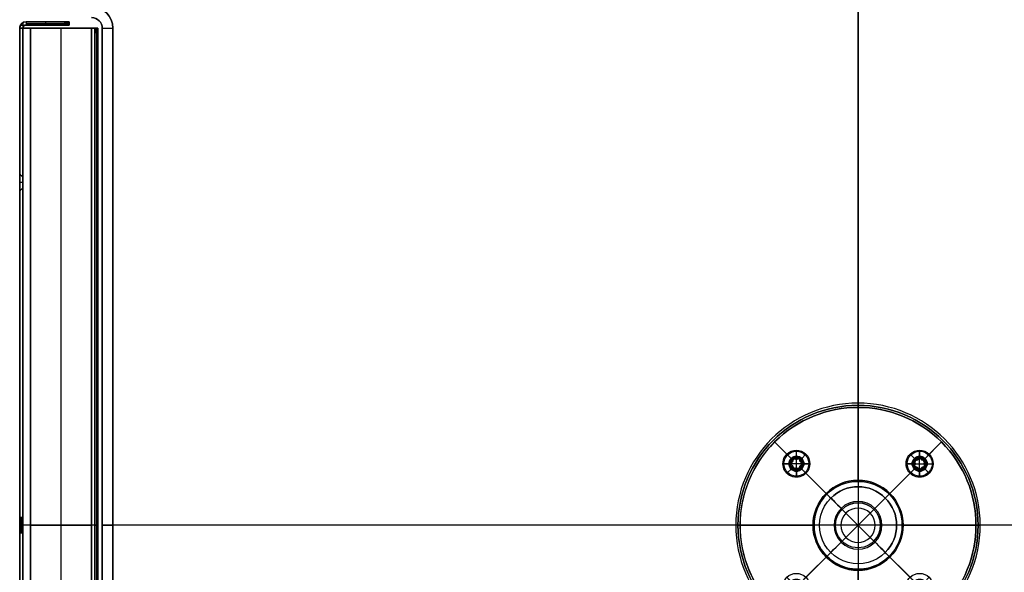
# Model space of a CAD drawing. Header units: millimetres. Extents: x -398 to 387, y -563 to 552.
# Tile 223 of 256: x -397 to 63, y -22 to 236. Entities that reach past the tile are written whole.
import ezdxf

# ---------------------------------------------------------------- set-up
doc = ezdxf.new("R2010")
doc.units = ezdxf.units.MM
doc.layers.add('Livello 01', color=7, linetype='Continuous')

# ---------------------------------------------------------------- blocks, each defined once
blk = doc.blocks.new('VTM06X30STIN0')
at = {"layer": 'Livello 01', "color": 254, "true_color": 0xcad1ee}
for p, q in [((0, 5.82), (0.47, 5.82)), ((0, 2.92), (0, 5.82)), ((3.3, 3), (0.47, 5.82)), ((0.06, 0, -2.93), (0, 0, -2.93)), ((0.06, 0, 2.92), (0, 0, 2.92)), ((1.65, 2.5, 1.12), (0.11, 2.5, 1.12)), ((1.65, 2.5, -1.12), (0.11, 2.5, -1.12)), ((1.65, 1.94, -1.68), (0.15, 1.94, -1.68)), ((1.65, 1.5, 1.62), (0.25, 1.5, 1.62)), ((1.65, 2.02), (0.3, 2.02)), ((1.65, -2.02), (1.65, 2.02)), ((29.57, 3), (3.3, 3)), ((30, 2.39), (29.57, 3)), ((30, -2.39), (30, 2.39)), ((30, 0, 2.39), (30, 0, -2.39)), ((0, 0, -5.82), (0, 0, -2.93)), ((0, 0, 2.92), (0, 0, 5.82)), ((0, -5.83), (0, -2.93)), ((0.09, 0, -2.8), (0.06, 0, -2.93)), ((0.09, 0, 2.81), (0.06, 0, 2.92)), ((1.65, 0, -2.81), (0.09, 0, -2.81)), ((1.65, -2.5, 1.12), (0.11, -2.5, 1.12)), ((1.65, -2.5, -1.12), (0.11, -2.5, -1.12)), ((1.65, -1.94, -1.68), (0.15, -1.94, -1.68)), ((1.65, -1.5, 1.62), (0.25, -1.5, 1.62)), ((1.65, -2.02), (0.3, -2.02)), ((3.3, -3), (0.47, -5.83)), ((1.65, 0, 2.81), (1.65, 0, -2.81)), ((29.57, -3), (3.3, -3)), ((30, -2.39), (29.57, -3)), ((0, -5.83), (0.47, -5.83))]:
    blk.add_line(p, q, dxfattribs=at)
at = {"layer": 'Livello 01', "color": 254, "true_color": 0xcad1ee, "extrusion": (1, 0, 0)}
for centre, radius, start, end in [((0, 0), 5.83, 270, 90), ((0, 0, 0.24), 5.83, 270, 90), ((0, 0, 0.47), 5.83, 270, 90), ((0, 0), 2.92, 180, 0), ((0, 0), 2.92, 0, 180), ((0, 0), 5.83, 90, 270), ((0, 0, 0.06), 2.93, 0, 180), ((0, 0, 0.24), 5.83, 90, 270), ((1.94, -1.12, 1.65), 0.561, 253.3418, 46.6582), ((1.94, 1.12, 1.65), 0.561, 90, 106.6582), ((0, -2.24, 1.65), 0.561, 193.3418, 346.6582), ((0, 2.24, 1.65), 0.561, 90, 166.6582), ((0, 0, 3.3), 3, 270, 90), ((0, 0, 29.57), 3, 270, 90), ((0, 0, 30), 2.39, 90, 270), ((0, 0, 0.47), 5.83, 90, 270), ((-1.94, -1.12, 1.65), 0.561, 133.3418, 286.6582), ((-1.94, 1.12, 1.65), 0.561, 90, 226.6582)]:
    blk.add_arc(centre, radius, start, end, dxfattribs=at)
at = {"layer": 'Livello 01', "color": 254, "true_color": 0xcad1ee, "extrusion": (-1, 0, 0)}
for centre, radius, start, end in [((0, 0, -0.03), 2.93, 180, 0), ((0, 0, -0.03), 2.93, 0, 180), ((0, 0, -0.06), 2.93, 180, 0), ((-1.94, -1.12, -0.87), 0.561, 133.3418, 286.6582), ((-1.94, 1.12, -0.87), 0.561, 90, 226.6582), ((0, 2.24, -0.87), 0.561, 90, 166.6582), ((0, -2.24, -0.87), 0.561, 193.3418, 346.6582), ((0, 2.24, -0.87), 0.561, 13.3418, 90), ((-1.94, 1.12, -0.9), 0.561, 73.3418, 90), ((-3, 0, -0.92), 0.982, 313.3418, 46.6582), ((-1.5, 2.6, -0.92), 0.982, 253.3418, 346.6582), ((-1.5, -2.6, -0.92), 0.982, 90, 106.6582), ((-1.5, -2.6, -0.92), 0.982, 13.3418, 90), ((-1.94, 1.12, -1.65), 0.561, 90, 226.6582), ((-3, 0, -1.65), 0.982, 313.3418, 46.6582), ((-1.5, 2.6, -1.65), 0.982, 253.3418, 346.6582), ((-1.5, -2.6, -1.65), 0.982, 90, 106.6582), ((-1.5, -2.6, -1.65), 0.982, 13.3418, 90), ((0, 2.24, -1.65), 0.561, 90, 166.6582), ((0, 0, -3.1), 3.2, 90, 270), ((0, 0, -3.1), 3.2, 270, 90), ((0, 0, -3.3), 3, 270, 90), ((0, 0, -16.43), 3, 90, 270), ((0, 0, -16.43), 3, 270, 90), ((0, 0, -29.57), 3, 270, 90), ((0, 0, -30), 2.39, 90, 270), ((1.94, -1.12, -0.87), 0.561, 253.3418, 46.6582), ((1.94, 1.12, -0.87), 0.561, 313.3418, 90), ((1.94, 1.12, -0.9), 0.561, 90, 106.6582), ((1.5, 2.6, -0.92), 0.982, 193.3418, 286.6582), ((1.5, -2.6, -0.92), 0.982, 90, 166.6582), ((1.5, -2.6, -0.92), 0.982, 73.3418, 90), ((3, 0, -0.92), 0.982, 133.3418, 226.6582), ((1.5, 2.6, -1.65), 0.982, 193.3418, 286.6582), ((1.5, -2.6, -1.65), 0.982, 90, 166.6582), ((1.5, -2.6, -1.65), 0.982, 73.3418, 90), ((1.94, 1.12, -1.65), 0.561, 90, 106.6582), ((3, 0, -1.65), 0.982, 133.3418, 226.6582)]:
    blk.add_arc(centre, radius, start, end, dxfattribs=at)
at = {"layer": 'Livello 01', "color": 254, "true_color": 0xcad1ee}
for points, degree in [([(0, 2.92), (0.06, 2.92)], 1), ([(0, 0, 5.82), (0.47, 0, 5.83)], 1), ([(0.47, 0, -5.83), (0, 0, -5.83)], 1), ([(0.06, 2.92), (0.3, 2.02)], 1), ([(0.09, 0, 2.81), (1.65, 0, 2.81)], 1), ([(0.15, 1.94, 1.68), (1.65, 1.94, 1.68)], 1), ([(0.19, 1.78, 1.66), (0.18, 1.83, 1.68), (0.17, 1.89, 1.68), (0.15, 1.94, 1.68)], 3), ([(1.65, 2.33, 0.71), (0.19, 2.33, 0.71)], 1), ([(0.3, 2.02), (0.3, 2.02, -0.27), (0.25, 2.14, -0.53), (0.19, 2.33, -0.71)], 3), ([(0.19, 2.33, -0.71), (1.65, 2.33, -0.71)], 1), ([(0.19, 1.78, -1.66), (0.21, 1.69, -1.63), (0.23, 1.6, -1.62), (0.25, 1.5, -1.62)], 3), ([(0.19, 1.78, 1.66), (1.65, 1.78, 1.66)], 1), ([(1.65, 1.78, -1.66), (0.19, 1.78, -1.66)], 1), ([(0.19, 0.55, -2.37), (1.65, 0.55, -2.37)], 1), ([(1.65, 0.55, 2.37), (0.19, 0.55, 2.37)], 1), ([(1.65, 1.5, -1.62), (0.25, 1.5, -1.62)], 1), ([(3.3, 0, -3), (0.47, 0, -5.83)], 1), ([(0.47, 0, 5.83), (3.3, 0, 3)], 1), ([(29.57, 0, -3), (3.3, 0, -3)], 1), ([(3.3, 0, 3), (29.57, 0, 3)], 1), ([(30, 0, -2.39), (29.57, 0, -3)], 1), ([(29.57, 0, 3), (30, 0, 2.39)], 1), ([(0.06, -2.93), (0, -2.93)], 1), ([(0.3, -2.02), (0.06, -2.93)], 1), ([(0.19, -1.78, 1.66), (0.18, -1.83, 1.68), (0.17, -1.89, 1.68), (0.15, -1.94, 1.68)], 3), ([(0.15, -1.94, 1.68), (1.65, -1.94, 1.68)], 1), ([(0.19, -0.55, 2.37), (1.65, -0.55, 2.37)], 1), ([(1.65, -0.55, -2.37), (0.19, -0.55, -2.37)], 1), ([(0.25, -1.5, -1.62), (0.23, -1.6, -1.62), (0.21, -1.69, -1.63), (0.19, -1.78, -1.66)], 3), ([(0.19, -1.78, -1.66), (1.65, -1.78, -1.66)], 1), ([(1.65, -1.78, 1.66), (0.19, -1.78, 1.66)], 1), ([(0.3, -2.02), (0.3, -2.02, 0.27), (0.25, -2.14, 0.53), (0.19, -2.33, 0.71)], 3), ([(0.19, -2.33, 0.71), (1.65, -2.33, 0.71)], 1), ([(1.65, -2.33, -0.71), (0.19, -2.33, -0.71)], 1), ([(1.65, -1.5, -1.62), (0.25, -1.5, -1.62)], 1)]:
    blk.add_open_spline(points, degree=degree, dxfattribs=at)
for points, knots in [([(0.19, 2.33, -0.71), (0.16, 2.42, -0.8), (0.14, 2.48, -0.91), (0.1, 2.52, -1.16), (0.09, 2.49, -1.29), (0.09, 2.37, -1.51), (0.1, 2.27, -1.6), (0.14, 2.03, -1.69), (0.16, 1.9, -1.7), (0.19, 1.78, -1.66)], [-1.546504, -1.546504, -1.546504, -1.546504, -1.159878, -1.159878, -0.773252, -0.773252, -0.386626, -0.386626, 0, 0, 0, 0]), ([(0.19, 2.33, 0.71), (0.16, 2.41, 0.79), (0.14, 2.47, 0.89), (0.11, 2.52, 1.11), (0.1, 2.51, 1.22), (0.09, 2.42, 1.43), (0.09, 2.35, 1.52), (0.11, 2.17, 1.65), (0.13, 2.05, 1.68), (0.15, 1.94, 1.68)], [0, 0, 0, 0, 0.342707, 0.342707, 0.685414, 0.685414, 1.028121, 1.028121, 1.370828, 1.370828, 1.370828, 1.370828]), ([(0.19, 0.55, -2.37), (0.16, 0.52, -2.49), (0.14, 0.45, -2.6), (0.1, 0.25, -2.76), (0.09, 0.13, -2.8), (0.09, -0.13, -2.81), (0.1, -0.25, -2.76), (0.14, -0.45, -2.6), (0.16, -0.52, -2.49), (0.19, -0.55, -2.37)], [-1.546504, -1.546504, -1.546504, -1.546504, -1.159878, -1.159878, -0.773252, -0.773252, -0.386626, -0.386626, 0, 0, 0, 0]), ([(0.19, 0.55, 2.37), (0.16, 0.52, 2.49), (0.14, 0.45, 2.6), (0.1, 0.25, 2.76), (0.09, 0.13, 2.81), (0.09, 0, 2.81)], [0, 0, 0, 0, 0.3866297, 0.3866297, 0.7732594, 0.7732594, 0.7732594, 0.7732594]), ([(0.19, -0.55, 2.37), (0.16, -0.52, 2.49), (0.14, -0.45, 2.6), (0.1, -0.25, 2.76), (0.09, -0.13, 2.81), (0.09, 0, 2.81)], [-0.7732474, -0.7732474, -0.7732474, -0.7732474, -0.3866237, -0.3866237, 0, 0, 0, 0]), ([(0.19, 2.33, 0.71), (0.22, 2.23, 0.62), (0.25, 2.16, 0.51), (0.29, 2.05, 0.27), (0.3, 2.02, 0.14), (0.3, 2.02)], [0, 0, 0, 0, 0.4075572, 0.4075572, 0.8151144, 0.8151144, 0.8151144, 0.8151144]), ([(0.19, 0.55, 2.37), (0.22, 0.58, 2.24), (0.25, 0.63, 2.12), (0.29, 0.79, 1.91), (0.3, 0.89, 1.82), (0.3, 1.13, 1.68), (0.29, 1.26, 1.64), (0.25, 1.52, 1.61), (0.22, 1.66, 1.62), (0.19, 1.78, 1.66)], [-1.630152, -1.630152, -1.630152, -1.630152, -1.222614, -1.222614, -0.815076, -0.815076, -0.407538, -0.407538, 0, 0, 0, 0]), ([(0.25, 1.5, -1.62), (0.29, 1.28, -1.62), (0.31, 1.06, -1.69), (0.29, 0.8, -1.9), (0.28, 0.73, -1.98), (0.24, 0.61, -2.17), (0.22, 0.57, -2.27), (0.19, 0.55, -2.37)], [-1.343333, -1.343333, -1.343333, -1.343333, -0.671667, -0.671667, -0.335833, -0.335833, 0, 0, 0, 0]), ([(0.19, -1.78, -1.66), (0.16, -1.9, -1.7), (0.14, -2.03, -1.69), (0.1, -2.26, -1.6), (0.09, -2.37, -1.51), (0.09, -2.49, -1.29), (0.1, -2.52, -1.16), (0.14, -2.48, -0.91), (0.16, -2.42, -0.8), (0.19, -2.33, -0.71)], [-1.546504, -1.546504, -1.546504, -1.546504, -1.159878, -1.159878, -0.773252, -0.773252, -0.386626, -0.386626, 0, 0, 0, 0]), ([(0.19, -2.33, 0.71), (0.16, -2.41, 0.79), (0.14, -2.47, 0.89), (0.11, -2.51, 1.11), (0.1, -2.51, 1.22), (0.09, -2.42, 1.43), (0.09, -2.35, 1.52), (0.11, -2.17, 1.65), (0.13, -2.05, 1.68), (0.15, -1.94, 1.68)], [-1.370826, -1.370826, -1.370826, -1.370826, -1.02812, -1.02812, -0.685413, -0.685413, -0.342707, -0.342707, 0, 0, 0, 0]), ([(0.19, -0.55, -2.37), (0.24, -0.6, -2.16), (0.28, -0.72, -1.97), (0.31, -1.06, -1.69), (0.29, -1.28, -1.62), (0.25, -1.5, -1.62)], [-1.353117, -1.353117, -1.353117, -1.353117, -0.676559, -0.676559, 0, 0, 0, 0]), ([(0.19, -1.78, 1.66), (0.22, -1.66, 1.62), (0.25, -1.52, 1.61), (0.29, -1.26, 1.64), (0.3, -1.13, 1.68), (0.3, -0.89, 1.82), (0.29, -0.79, 1.91), (0.25, -0.63, 2.12), (0.22, -0.58, 2.24), (0.19, -0.55, 2.37)], [-1.630152, -1.630152, -1.630152, -1.630152, -1.222614, -1.222614, -0.815076, -0.815076, -0.407538, -0.407538, 0, 0, 0, 0]), ([(0.19, -2.33, -0.71), (0.22, -2.23, -0.62), (0.25, -2.16, -0.51), (0.29, -2.05, -0.27), (0.3, -2.02, -0.14), (0.3, -2.02)], [0, 0, 0, 0, 0.4075572, 0.4075572, 0.8151145, 0.8151145, 0.8151145, 0.8151145])]:
    blk.add_open_spline(points, degree=3, knots=knots, dxfattribs=at)
blk = doc.blocks.new('MCP191A03_02')
at = {"layer": 'Livello 01', "color": 254, "true_color": 0xcad1ee}
for p, q in [((-232, 183.5, 17.75), (-232, 185, 17.75)), ((-232, 185, 17.75), (232, 185, 17.75)), ((-232, 182, 33.5), (-232, 184.6, 33.5)), ((-232, 182.45, 1), (-232, 184.33, 1)), ((-232, 184.25, 32), (-232, 184.25, 3.5)), ((0, 185, 32), (0, 185, 3.5)), ((232, 183.5, 17.75), (232, 185, 17.75)), ((232, 182, 33.5), (232, 184.6, 33.5)), ((232, 182.45, 1), (232, 184.33, 1)), ((232, 184.25, 3.5), (232, 184.25, 32)), ((-235, 180, 10.5), (-233.5, 180, 10.5)), ((-235, -180, 11.5), (-235, 180, 11.5)), ((-234.6, 180), (-232, 180)), ((-234.25, 180, 1.5), (-234.25, 180, 19.5)), ((-233.5, 180, -1.1), (-233.5, 180, 1.5)), ((-233.5, -180, 11.5), (-233.5, 180, 11.5)), ((-232, 183.5, 17.75), (232, 183.5, 17.75)), ((-232, 183.5, 34.6), (-232, 183.5, 32)), ((-232, 182.5, 1.05), (-232, 182.5, -0.83)), ((-232, 182, 34.25), (-232, 167, 34.25)), ((0, 183.5, 32), (0, 183.5, 3.5)), ((0, 182, 35), (0, 165, 35)), ((0, 182, 33.5), (0, 165, 33.5)), ((0, 4, -1.5), (0, 180, -1.5)), ((0, 4), (0, 180)), ((232, 183.5, 34.6), (232, 183.5, 32)), ((232, 182.5, 1.05), (232, 182.5, -0.83)), ((232, 167, 34.25), (232, 182, 34.25)), ((232, 180), (234.6, 180)), ((233.5, 180, 1.5), (233.5, 180, -1.1)), ((233.5, 180, 10.5), (235, 180, 10.5)), ((233.5, -180, 11.5), (233.5, 180, 11.5)), ((234.25, 180, 19.5), (234.25, 180, 1.5)), ((235, -180, 11.5), (235, 180, 11.5)), ((-234.25, -178, 21.5), (-234.25, 178, 21.5)), ((234.25, -178, 21.5), (234.25, 178, 21.5)), ((-232, 174.5, 33.5), (-232, 174.5, 35)), ((-232, 173.5, 35), (232, 173.5, 35)), ((-232, 173.5, 33.5), (232, 173.5, 33.5)), ((232, 174.5, 33.5), (232, 174.5, 35)), ((-230, 165, 34.25), (230, 165, 34.25)), ((0, 165, 35), (0, 165, 33.5)), ((-160, 112.5), (-160, 114, -1.5)), ((160, 112.5), (160, 114, -1.5)), ((-160, 107.5), (-160, 106, -1.5)), ((160, 107.5), (160, 106, -1.5)), ((-235, 0, 21.5), (-235, 0, 1.5)), ((-233.5, 0, 21.5), (-235, 0, 21.5)), ((-1, 0, -1.5), (-232, 0, -1.5)), ((-1, 0), (-232, 0)), ((-2.6, 2.5), (-2.6, 2.5, -1.5)), ((-2.6, 0.5), (-2.6, 0.5, -1.5)), ((0, 4), (0, 4, -1.5)), ((0, 2), (0, 2, -1.5)), ((0, 1, -1.5), (0, 2, -1.5)), ((0, 1), (0, 2)), ((0, 1), (0, 1, -1.5)), ((2.6, 2.5), (2.6, 2.5, -1.5)), ((2.6, 0.5), (2.6, 0.5, -1.5)), ((233.5, 0, 1.5), (233.5, 0, 21.5)), ((235, 0, 21.5), (233.5, 0, 21.5)), ((235, 0, 1.5), (235, 0, 21.5)), ((-233.5, 0, 21.5), (-233.5, 0, 1.5)), ((-2.6, -0.5), (-2.6, -0.5, -1.5)), ((-2.6, -2.5), (-2.6, -2.5, -1.5)), ((0, -1), (0, -1, -1.5)), ((0, -2, -1.5), (0, -1, -1.5)), ((0, -2), (0, -1)), ((0, -2), (0, -2, -1.5)), ((0, -4), (0, -4, -1.5)), ((0, -180, -1.5), (0, -4, -1.5)), ((0, -180), (0, -4)), ((232, 0, -1.5), (1, 0, -1.5)), ((232, 0), (1, 0)), ((2.6, -0.5), (2.6, -0.5, -1.5)), ((2.6, -2.5), (2.6, -2.5, -1.5)), ((-160, -107.5), (-160, -106, -1.5)), ((160, -107.5), (160, -106, -1.5)), ((-160, -112.5), (-160, -114, -1.5)), ((160, -112.5), (160, -114, -1.5)), ((-230, -165, 34.25), (230, -165, 34.25)), ((0, -182, 35), (0, -165, 35)), ((0, -182, 33.5), (0, -165, 33.5)), ((0, -165, 33.5), (0, -165, 35)), ((-232, -182, 34.25), (-232, -167, 34.25)), ((232, -182, 34.25), (232, -167, 34.25)), ((-232, -173.5, 35), (232, -173.5, 35)), ((-232, -173.5, 33.5), (232, -173.5, 33.5)), ((-232, -174.5, 33.5), (-232, -174.5, 35)), ((232, -174.5, 35), (232, -174.5, 33.5)), ((-235, -180, 10.5), (-233.5, -180, 10.5)), ((-234.6, -180), (-232, -180)), ((-234.25, -180, 1.5), (-234.25, -180, 19.5)), ((-233.5, -180, -1.1), (-233.5, -180, 1.5)), ((-232, -184.6, 33.5), (-232, -182, 33.5)), ((-232, -184.33, 1), (-232, -182.45, 1)), ((-232, -182.5, -0.83), (-232, -182.5, 1.05)), ((-232, -185, 17.75), (-232, -183.5, 17.75)), ((-232, -183.5, 17.75), (232, -183.5, 17.75)), ((-232, -183.5, 32), (-232, -183.5, 34.6)), ((0, -183.5, 3.5), (0, -183.5, 32)), ((232, -180), (234.6, -180)), ((232, -184.6, 33.5), (232, -182, 33.5)), ((232, -184.33, 1), (232, -182.45, 1)), ((232, -182.5, -0.83), (232, -182.5, 1.05)), ((232, -185, 17.75), (232, -183.5, 17.75)), ((232, -183.5, 32), (232, -183.5, 34.6)), ((233.5, -180, 1.5), (233.5, -180, -1.1)), ((235, -180, 10.5), (233.5, -180, 10.5)), ((234.25, -180, 1.5), (234.25, -180, 19.5)), ((-232, -184.25, 32), (-232, -184.25, 3.5)), ((-232, -185, 17.75), (232, -185, 17.75)), ((0, -185, 3.5), (0, -185, 32)), ((232, -184.25, 3.5), (232, -184.25, 32))]:
    blk.add_line(p, q, dxfattribs=at)
at = {"layer": 'Livello 01', "color": 254, "true_color": 0xcad1ee, "extrusion": (1, 0, 0)}
for centre, radius, start, end in [((180, 3.5, -232), 5, 270, 0), ((182, 32, -232), 3, 0, 90), ((180, 3.5, 232), 5, 270, 0), ((182, 32, 232), 3, 0, 90), ((178, 19.5, -235), 2, 360, 90), ((178, 19.5, -234.25), 2, 0, 90), ((178, 19.5, -233.5), 2, 0, 90), ((-178, 19.5, -235), 2, 90, 180), ((-178, 19.5, -234.25), 2, 90, 180), ((-178, 19.5, -233.5), 2, 90, 180), ((-180, 3.5, -232), 3.5, 180, 270), ((-182, 32, -232), 1.5, 90, 180), ((-180, 3.5), 5, 180, 270), ((-180, 3.5), 3.5, 180, 270), ((-182, 32), 3, 90, 180), ((-182, 32), 1.5, 90, 180), ((-180, 3.5, 232), 3.5, 180, 270), ((-182, 32, 232), 1.5, 90, 180)]:
    blk.add_arc(centre, radius, start, end, dxfattribs=at)
at = {"layer": 'Livello 01', "color": 254, "true_color": 0xcad1ee, "extrusion": (-1, 0, 0)}
for centre, radius, start, end in [((-180, 3.5), 5, 180, 270), ((-182, 32), 3, 90, 180), ((-180, 3.5, 232), 3.5, 180, 270), ((-182, 32, 232), 1.5, 90, 180), ((-180, 3.5), 3.5, 180, 270), ((-182, 32), 1.5, 90, 180), ((-180, 3.5, -232), 3.5, 180, 270), ((-182, 32, -232), 1.5, 90, 180), ((-178, 19.5, -233.5), 2, 90, 180), ((-178, 19.5, -234.25), 2, 90, 180), ((-178, 19.5, -235), 2, 90, 180), ((178, 19.5, -233.5), 2, 0, 90), ((178, 19.5, -234.25), 2, 0, 90), ((178, 19.5, -235), 2, 0, 90), ((180, 3.5, 232), 5, 270, 0), ((182, 32, 232), 3, 360, 90), ((180, 3.5, -232), 5, 270, 0), ((182, 32, -232), 3, 0, 90)]:
    blk.add_arc(centre, radius, start, end, dxfattribs=at)
at = {"layer": 'Livello 01', "color": 254, "true_color": 0xcad1ee, "extrusion": (0, 1, 0)}
for centre, radius, start, end in [((232, 1.5, 180), 3, 270, 0), ((-232, 1.5, 180), 1.5, 180, 270), ((-232, 1.5), 3, 180, 270), ((-232, 1.5), 1.5, 180, 270), ((232, 1.5, -180), 3, 270, 0), ((-232, 1.5, -180), 1.5, 180, 270)]:
    blk.add_arc(centre, radius, start, end, dxfattribs=at)
at = {"layer": 'Livello 01', "color": 254, "true_color": 0xcad1ee, "extrusion": (0, -1, 0)}
for centre, radius, start, end in [((-232, 1.5, -180), 1.5, 180, 270), ((232, 1.5, -180), 3, 270, 360), ((-232, 1.5), 3, 180, 270), ((-232, 1.5), 1.5, 180, 270), ((-232, 1.5, 180), 1.5, 180, 270), ((232, 1.5, 180), 3, 270, 360)]:
    blk.add_arc(centre, radius, start, end, dxfattribs=at)
at = {"layer": 'Livello 01', "color": 254, "true_color": 0xcad1ee}
for centre, radius, start, end in [((-230, 167, 35), 2, 180, 270), ((-230, 167, 33.5), 2, 180, 270), ((230, 167, 35), 2, 270, 0), ((230, 167, 33.5), 2, 270, 360), ((-160, 110, -1.5), 4, 0, 180), ((-160, 110), 2.5, 360, 180), ((160, 110, -1.5), 4, 0, 180), ((160, 110), 2.5, 360, 180), ((-160, 110, -1.5), 4, 180, 0), ((160, 110, -1.5), 4, 180, 0), ((-2.6, 1.5), 1, 0, 180), ((-2.6, 1.5, -1.5), 1, 0, 180), ((-2.6, 1.5, -1.5), 1, 180, 0), ((0, 3), 1, 0, 180), ((0, 3, -1.5), 1, 0, 180), ((0, 3, -1.5), 1, 180, 0), ((0, 0), 1, 0, 180), ((0, 0, -1.5), 1, 0, 180), ((0, 0, -1.5), 1, 180, 0), ((2.6, 1.5), 1, 0, 180), ((2.6, 1.5, -1.5), 1, 0, 180), ((2.6, 1.5, -1.5), 1, 180, 0), ((-2.6, -1.5), 1, 0, 180), ((-2.6, -1.5, -1.5), 1, 0, 180), ((-2.6, -1.5, -1.5), 1, 180, 0), ((0, -3), 1, 0, 180), ((0, -3, -1.5), 1, 0, 180), ((0, -3, -1.5), 1, 180, 0), ((2.6, -1.5), 1, 0, 180), ((2.6, -1.5, -1.5), 1, 0, 180), ((2.6, -1.5, -1.5), 1, 180, 0), ((-160, -110, -1.5), 4, 0, 180), ((-160, -110, -1.5), 4, 180, 0), ((-160, -110), 2.5, 0, 180), ((160, -110, -1.5), 4, 0, 180), ((160, -110, -1.5), 4, 180, 0), ((160, -110), 2.5, 0, 180)]:
    blk.add_arc(centre, radius, start, end, dxfattribs=at)
at = {"layer": 'Livello 01', "color": 254, "true_color": 0xcad1ee, "extrusion": (0, 0, -1)}
for centre, radius, start, end in [((230, 167, -34.25), 2, 270, 0), ((-230, 167, -34.25), 2, 180, 270), ((160, 110), 2.5, 180, 0), ((-160, 110), 2.5, 180, 0), ((2.6, 1.5, 0.75), 1, 0, 180), ((2.6, 1.5), 1, 180, 0), ((2.6, 1.5, 0.75), 1, 180, 0), ((0, 3, 0.75), 1, 0, 180), ((0, 3), 1, 180, 0), ((0, 3, 0.75), 1, 180, 0), ((0, 0, 0.75), 1, 0, 180), ((0, 0), 1, 180, 0), ((0, 0, 0.75), 1, 180, 0), ((-2.6, 1.5, 0.75), 1, 0, 180), ((-2.6, 1.5), 1, 180, 0), ((-2.6, 1.5, 0.75), 1, 180, 0), ((2.6, -1.5, 0.75), 1, 0, 180), ((2.6, -1.5), 1, 180, 0), ((2.6, -1.5, 0.75), 1, 180, 0), ((0, -3, 0.75), 1, 0, 180), ((0, -3), 1, 180, 0), ((0, -3, 0.75), 1, 180, 0), ((-2.6, -1.5, 0.75), 1, 0, 180), ((-2.6, -1.5), 1, 180, 0), ((-2.6, -1.5, 0.75), 1, 180, 0), ((160, -110), 2.5, 180, 0), ((-160, -110), 2.5, 180, 0), ((230, -167, -35), 2, 360, 90), ((230, -167, -33.5), 2, 360, 90), ((230, -167, -34.25), 2, 0, 90), ((-230, -167, -35), 2, 90, 180), ((-230, -167, -33.5), 2, 90, 180), ((-230, -167, -34.25), 2, 90, 180)]:
    blk.add_arc(centre, radius, start, end, dxfattribs=at)
at = {"layer": 'Livello 01', "color": 254, "true_color": 0xcad1ee}
for points in [[(-232, 185, 32), (-232, 183.5, 32)], [(-232, 185, 3.5), (-232, 185, 32)], [(-232, 183.5, 3.5), (-232, 185, 3.5)], [(232, 185, 32), (-232, 185, 32)], [(-232, 185, 3.5), (232, 185, 3.5)], [(232, 183.5, 32), (232, 185, 32)], [(232, 185, 3.5), (232, 183.5, 3.5)], [(232, 185, 32), (232, 185, 3.5)], [(-235, 180, 1.5), (-233.5, 180, 1.5)], [(-235, -180, 1.5), (-235, 180, 1.5)], [(-235, 180, 19.5), (-235, 180, 1.5)], [(-233.5, 180, 19.5), (-235, 180, 19.5)], [(-233.5, -180, 1.5), (-233.5, 180, 1.5)], [(-233.5, 180, 1.5), (-233.5, 180, 19.5)], [(-232, 183.5, 32), (-232, 183.5, 3.5)], [(232, 183.5, 32), (-232, 183.5, 32)], [(-232, 183.5, 3.5), (232, 183.5, 3.5)], [(-232, 182, 35), (-232, 182, 33.5)], [(-232, 182, 35), (232, 182, 35)], [(-232, 182, 33.5), (232, 182, 33.5)], [(-232, 182, 33.5), (-232, 167, 33.5)], [(-232, 167, 35), (-232, 182, 35)], [(-232, -180, -1.5), (-232, 180, -1.5)], [(-232, 180, -1.5), (232, 180, -1.5)], [(-232, -180), (-232, 180)], [(-232, 180), (232, 180)], [(-232, 180), (-232, 180, -1.5)], [(232, 183.5, 3.5), (232, 183.5, 32)], [(232, 182, 35), (232, 182, 33.5)], [(232, 182, 35), (232, 167, 35)], [(232, 167, 33.5), (232, 182, 33.5)], [(232, 180, -1.5), (232, -180, -1.5)], [(232, 180), (232, -180)], [(232, 180), (232, 180, -1.5)], [(235, 180, 1.5), (233.5, 180, 1.5)], [(233.5, 180, 1.5), (233.5, -180, 1.5)], [(233.5, 180, 19.5), (233.5, 180, 1.5)], [(235, 180, 19.5), (233.5, 180, 19.5)], [(235, 180, 1.5), (235, -180, 1.5)], [(235, 180, 1.5), (235, 180, 19.5)], [(-235, 178, 21.5), (-235, -178, 21.5)], [(-235, 178, 21.5), (-233.5, 178, 21.5)], [(-233.5, 178, 21.5), (-233.5, -178, 21.5)], [(233.5, -178, 21.5), (233.5, 178, 21.5)], [(233.5, 178, 21.5), (235, 178, 21.5)], [(235, -178, 21.5), (235, 178, 21.5)], [(-232, 167, 33.5), (-232, 167, 35)], [(232, 167, 35), (232, 167, 33.5)], [(-230, 165, 35), (230, 165, 35)], [(-230, 165, 33.5), (230, 165, 33.5)], [(-230, 165, 35), (-230, 165, 33.5)], [(230, 165, 33.5), (230, 165, 35)], [(-162.5, 110), (-164, 110, -1.5)], [(-156, 110, -1.5), (-157.5, 110)], [(157.5, 110), (156, 110, -1.5)], [(164, 110, -1.5), (162.5, 110)], [(-3.6, 1.5), (-3.6, 1.5, -1.5)], [(-1.6, 1.5, -1.5), (-1.6, 1.5)], [(-1, 3), (-1, 3, -1.5)], [(-1, 0), (-1, 0, -1.5)], [(1, 3, -1.5), (1, 3)], [(1, 0, -1.5), (1, 0)], [(1.6, 1.5), (1.6, 1.5, -1.5)], [(3.6, 1.5, -1.5), (3.6, 1.5)], [(-3.6, -1.5), (-3.6, -1.5, -1.5)], [(-1.6, -1.5, -1.5), (-1.6, -1.5)], [(-1, -3), (-1, -3, -1.5)], [(1, -3, -1.5), (1, -3)], [(1.6, -1.5), (1.6, -1.5, -1.5)], [(3.6, -1.5, -1.5), (3.6, -1.5)], [(-162.5, -110), (-164, -110, -1.5)], [(-156, -110, -1.5), (-157.5, -110)], [(157.5, -110), (156, -110, -1.5)], [(164, -110, -1.5), (162.5, -110)], [(-230, -165, 35), (230, -165, 35)], [(-230, -165, 33.5), (230, -165, 33.5)], [(-230, -165, 33.5), (-230, -165, 35)], [(230, -165, 35), (230, -165, 33.5)], [(-232, -182, 35), (-232, -167, 35)], [(-232, -167, 35), (-232, -167, 33.5)], [(-232, -167, 33.5), (-232, -182, 33.5)], [(232, -182, 33.5), (232, -167, 33.5)], [(232, -167, 33.5), (232, -167, 35)], [(232, -167, 35), (232, -182, 35)], [(-233.5, -178, 21.5), (-235, -178, 21.5)], [(235, -178, 21.5), (233.5, -178, 21.5)], [(-235, -180, 1.5), (-233.5, -180, 1.5)], [(-235, -180, 19.5), (-233.5, -180, 19.5)], [(-235, -180, 1.5), (-235, -180, 19.5)], [(-233.5, -180, 19.5), (-233.5, -180, 1.5)], [(232, -180, -1.5), (-232, -180, -1.5)], [(232, -180), (-232, -180)], [(-232, -180), (-232, -180, -1.5)], [(-232, -182, 35), (-232, -182, 33.5)], [(232, -182, 35), (-232, -182, 35)], [(232, -182, 33.5), (-232, -182, 33.5)], [(-232, -183.5, 32), (-232, -185, 32)], [(-232, -183.5, 3.5), (-232, -183.5, 32)], [(-232, -185, 3.5), (-232, -183.5, 3.5)], [(-232, -183.5, 32), (232, -183.5, 32)], [(232, -183.5, 3.5), (-232, -183.5, 3.5)], [(232, -180), (232, -180, -1.5)], [(232, -182, 35), (232, -182, 33.5)], [(232, -185, 32), (232, -183.5, 32)], [(232, -183.5, 3.5), (232, -185, 3.5)], [(232, -183.5, 32), (232, -183.5, 3.5)], [(235, -180, 1.5), (233.5, -180, 1.5)], [(233.5, -180, 19.5), (235, -180, 19.5)], [(233.5, -180, 1.5), (233.5, -180, 19.5)], [(235, -180, 19.5), (235, -180, 1.5)], [(-232, -185, 32), (-232, -185, 3.5)], [(-232, -185, 32), (232, -185, 32)], [(232, -185, 3.5), (-232, -185, 3.5)], [(232, -185, 3.5), (232, -185, 32)]]:
    blk.add_open_spline(points, degree=1, dxfattribs=at)
blk = doc.blocks.new('MMBLC021')
at = {"layer": 'Livello 01', "color": 254, "true_color": 0xcad1ee}
for p, q in [((-10.5, 55), (10.5, 55)), ((-8, 52.5), (8, 52.5)), ((0, 55, -10.5), (0, 55, 10.5)), ((0, 52.5, 8), (0, 52.5, -8)), ((-20.5, -52), (-20.5, 45)), ((-18, -55), (-18, 42.5)), ((18, -55), (18, 42.5)), ((20.5, -52), (20.5, 45)), ((-55, -55), (-55, -52)), ((-55, -52), (-43.95, -52)), ((-55, -55), (-46.95, -55)), ((-43.95, -52), (-46.95, -55)), ((-37.35, -52), (-20.5, -52)), ((-37.35, -52), (-34.35, -55)), ((-34.35, -55), (-18, -55)), ((-3.3, -52, -40.65), (-6.3, -55, -40.65)), ((-3.3, -52, 40.65), (-6.3, -55, 40.65)), ((0, -52, -55), (0, -52, -43.95)), ((0, -52, -37.35), (0, -52, -20.5)), ((0, -52, 20.5), (0, -52, 37.35)), ((0, -52, 43.95), (0, -52, 55)), ((0, -55, 55), (0, -55, 46.95)), ((0, -55, 34.35), (0, -55, 18)), ((0, -55, -18), (0, -55, -34.35)), ((0, -55, -46.95), (0, -55, -55)), ((3.3, -52, 40.65), (6.3, -55, 40.65)), ((3.3, -52, -40.65), (6.3, -55, -40.65)), ((18, -55), (34.35, -55)), ((20.5, -52), (37.35, -52)), ((37.35, -52), (34.35, -55)), ((43.95, -52), (55, -52)), ((43.95, -52), (46.95, -55)), ((46.95, -55), (55, -55)), ((55, -55), (55, -52))]:
    blk.add_line(p, q, dxfattribs=at)
at = {"layer": 'Livello 01', "color": 254, "true_color": 0xcad1ee, "extrusion": (0, 0, -1)}
for centre, start, end in [((10.5, 45), 0, 90), ((-8, 42.5), 90, 180)]:
    blk.add_arc(centre, 10, start, end, dxfattribs=at)
at = {"layer": 'Livello 01', "color": 254, "true_color": 0xcad1ee}
for centre, start, end in [((-8, 42.5), 90, 180), ((10.5, 45), 0, 90)]:
    blk.add_arc(centre, 10, start, end, dxfattribs=at)
at = {"layer": 'Livello 01', "color": 254, "true_color": 0xcad1ee, "extrusion": (0, -1, 0)}
for centre, radius, start, end in [((0, 0, -51.99), 11.16, 90, 270), ((0, 0, -52.5), 8, 90, 270), ((0, 0, -55), 10.5, 270, 90), ((0, 0, -52.5), 8, 270, 90), ((0, 0, -51.99), 11.16, 270, 90), ((0, 0, -45), 20.5, 90, 270), ((0, 0, -42.5), 18, 270, 90), ((0, 0, 52), 55, 90, 270), ((0, 0, 55), 55, 90, 270), ((-40.65, 0, 52.17), 3.47, 90, 270), ((-40.65, 0, 52), 3.3, 90, 270), ((-40.65, 0, 52), 3.3, 270, 90), ((-40.65, 0, 52.17), 3.47, 270, 90), ((0, 0, 52), 20.5, 90, 270), ((0, -40.65, 52.17), 3.47, 90, 270), ((0, 40.65, 52.17), 3.47, 90, 270), ((0, -40.65, 52), 3.3, 90, 270), ((0, 40.65, 52), 3.3, 90, 270), ((0, 0, 52), 55, 270, 90), ((0, 40.65, 52), 3.3, 270, 90), ((0, -40.65, 52), 3.3, 270, 90), ((0, 40.65, 52.17), 3.47, 270, 90), ((0, -40.65, 52.17), 3.47, 270, 90), ((40.65, 0, 52.17), 3.47, 90, 270), ((40.65, 0, 52), 3.3, 90, 270), ((40.65, 0, 52), 3.3, 270, 90), ((40.65, 0, 52.17), 3.47, 270, 90)]:
    blk.add_arc(centre, radius, start, end, dxfattribs=at)
at = {"layer": 'Livello 01', "color": 254, "true_color": 0xcad1ee, "extrusion": (0, 1, 0)}
for centre, radius, start, end in [((0, 0, 55), 10.5, 270, 90), ((0, 0, 55), 10.5, 90, 270), ((0, 0, 42.5), 18, 270, 90), ((0, 0, 45), 20.5, 90, 270), ((0, 0, -3.5), 20.5, 270, 90), ((0, 0, -3.5), 20.5, 90, 270), ((0, 0, -6.25), 18, 270, 90), ((0, 0, -6.25), 18, 90, 270), ((0, 0, -53.5), 55, 270, 90), ((40.65, 0, -55), 6.3, 270, 90), ((40.65, 0, -55), 6.3, 90, 270), ((0, 0, -55), 18, 270, 90), ((0, -40.65, -55), 6.3, 270, 90), ((0, 40.65, -55), 6.3, 270, 90), ((0, 0, -52), 20.5, 90, 270), ((0, 0, -53.5), 55, 90, 270), ((0, 0, -55), 55, 90, 270), ((0, 0, -55), 18, 90, 270), ((0, 40.65, -55), 6.3, 90, 270), ((0, -40.65, -55), 6.3, 90, 270), ((-40.65, 0, -55), 6.3, 270, 90), ((-40.65, 0, -55), 6.3, 90, 270)]:
    blk.add_arc(centre, radius, start, end, dxfattribs=at)
at = {"layer": 'Livello 01', "color": 254, "true_color": 0xcad1ee, "extrusion": (-1, 0, 0)}
for centre, start, end in [((-45, 10.5), 90, 180), ((-42.5, 8), 90, 180), ((-42.5, -8), 180, 270)]:
    blk.add_arc(centre, 10, start, end, dxfattribs=at)
at = {"layer": 'Livello 01', "color": 254, "true_color": 0xcad1ee, "extrusion": (1, 0, 0)}
blk.add_arc((45, -10.5), 10, 270, 0, dxfattribs=at)
at = {"layer": 'Livello 01', "color": 254, "true_color": 0xcad1ee}
for points in [[(0, -52, -20.5), (0, 45, -20.5)], [(0, 45, 20.5), (0, -52, 20.5)], [(0, 42.5, -18), (0, -55, -18)], [(0, -55, 18), (0, 42.5, 18)], [(-40.65, -55, 6.3), (-40.65, -52, 3.3)], [(-40.65, -52, -3.3), (-40.65, -55, -6.3)], [(0, -55, -34.35), (0, -52, -37.35)], [(0, -52, -43.95), (0, -55, -46.95)], [(0, -55, 46.95), (0, -52, 43.95)], [(0, -52, 37.35), (0, -55, 34.35)], [(0, -55, -55), (0, -52, -55)], [(0, -52, 55), (0, -55, 55)], [(40.65, -55, 6.3), (40.65, -52, 3.3)], [(40.65, -52, -3.3), (40.65, -55, -6.3)]]:
    blk.add_open_spline(points, degree=1, dxfattribs=at)

msp = doc.modelspace()

# ---------------------------------------------------------------- linework, layer by layer
at = {"layer": 'Livello 01', "color": 254, "true_color": 0xcad1ee}
for p, q in [((-5.5, 552, -164.5), (-5.5, -552, -164.5)), ((-5.5, 21, 175.5), (-5.5, 552, 175.5)), ((-5.5, 547, -179.5), (-5.5, -547, -179.5)), ((-5.5, 57, 190.5), (-5.5, 547, 190.5)), ((-358, -232, -169.5), (-358, 232, -169.5)), ((-358, -232, 180.5), (-358, 232, 180.5)), ((-5.5, 56, 185.5), (-5.5, 56, 189.5)), ((-5.5, 21, 185.5), (-5.5, 56, 185.5)), ((-34.24, 32.24, 175.5), (-34.24, 32.24, 185.5)), ((23.24, 32.24, 175.5), (23.24, 32.24, 185.5)), ((-34.24, 25.24, 175.5), (-34.24, 25.24, 185.5)), ((23.24, 25.24, 175.5), (23.24, 25.24, 185.5)), ((-5.5, 21, 175.5), (-5.5, 21, 185.5)), ((387, 0, -164.5), (-358, 0, -164.5)), ((-26.5, 0, 175.5), (-358, 0, 175.5)), ((382, 0, -179.5), (-353, 0, -179.5)), ((-62.5, 0, 190.5), (-353, 0, 190.5)), ((-61.5, 0, 185.5), (-26.5, 0, 185.5)), ((365, 0, 175.5), (15.5, 0, 175.5)), ((15.5, 0, 185.5), (50.5, 0, 185.5)), ((382, 0, 190.5), (51.5, 0, 190.5)), ((-358, 0, -174.5), (-358, 0, -164.5)), ((-358, 0, 175.5), (-358, 0, 185.5)), ((-5.5, -21, 175.5), (-5.5, -21, 185.5)), ((-5.5, -552, 175.5), (-5.5, -21, 175.5)), ((-5.5, -56, 185.5), (-5.5, -21, 185.5))]:
    msp.add_line(p, q, dxfattribs=at)
at = {"layer": 'Livello 01', "color": 254, "true_color": 0xcad1ee, "extrusion": (0, 0, -1)}
for centre, radius, start, end in [((363, 232, 179.5), 10, 90, 180), ((363, 232, 164.5), 5, 90, 180), ((363, 232, -185.5), 5, 90, 180), ((363, 232, -180.5), 5, 90, 180), ((5.5, 0, -189.5), 56, 0, 180), ((34.24, 28.74, -185.5), 3.5, 360, 180), ((-23.24, 28.74, -185.5), 3.5, 360, 180), ((34.24, 28.74, -185.5), 3.5, 180, 0), ((-23.24, 28.74, -185.5), 3.5, 180, 0), ((5.5, 0, -185.5), 21, 0, 180), ((5.5, 0, -189.5), 56, 180, 0), ((5.5, 0, -185.5), 21, 180, 0)]:
    msp.add_arc(centre, radius, start, end, dxfattribs=at)
at = {"layer": 'Livello 01', "color": 254, "true_color": 0xcad1ee}
for centre, radius, start, end in [((-363, 232, -179.5), 10, 0, 90), ((-363, 232, 190.5), 10, 0, 90), ((-363, 232, -174.5), 5, 0, 90), ((-363, 232, -169.5), 5, 0, 90), ((-363, 232, 175.5), 5, 360, 90), ((-5.5, 0, 190.5), 57, 0, 180), ((-5.5, 0, 185.5), 56, 0, 180), ((-5.5, 0, 187.5), 56, 0, 180), ((-34.24, 28.74, 175.5), 3.5, 360, 180), ((-34.24, 28.74, 180.5), 3.5, 0, 180), ((23.24, 28.74, 175.5), 3.5, 360, 180), ((23.24, 28.74, 180.5), 3.5, 0, 180), ((-34.24, 28.74, 175.5), 3.5, 180, 0), ((-34.24, 28.74, 180.5), 3.5, 180, 0), ((23.24, 28.74, 175.5), 3.5, 180, 0), ((23.24, 28.74, 180.5), 3.5, 180, 0), ((-5.5, 0, 175.5), 21, 0, 180), ((-5.5, 0, 180.5), 21, 0, 180), ((-5.5, 0, 190.5), 57, 180, 0), ((-5.5, 0, 185.5), 56, 180, 0), ((-5.5, 0, 187.5), 56, 180, 0), ((-5.5, 0, 175.5), 21, 180, 0), ((-5.5, 0, 180.5), 21, 180, 0)]:
    msp.add_arc(centre, radius, start, end, dxfattribs=at)
at = {"layer": 'Livello 01', "color": 254, "true_color": 0xcad1ee, "extrusion": (0, -1, 0)}
for centre, radius, start, end in [((-353, -174.5, -232), 5, 180, 270), ((-62.5, 189.5), 1, 0, 90)]:
    msp.add_arc(centre, radius, start, end, dxfattribs=at)
at = {"layer": 'Livello 01', "color": 254, "true_color": 0xcad1ee, "extrusion": (0, 1, 0)}
for centre, radius, start, end in [((353, 185.5, 232), 5, 0, 90), ((-51.5, 189.5), 1, 0, 90), ((353, -174.5), 5, 270, 0), ((353, 185.5), 5, 0, 90)]:
    msp.add_arc(centre, radius, start, end, dxfattribs=at)
at = {"layer": 'Livello 01', "color": 254, "true_color": 0xcad1ee, "extrusion": (-1, 0, 0)}
msp.add_arc((-57, 189.5, 5.5), 1, 0, 90, dxfattribs=at)
at = {"layer": 'Livello 01', "color": 254, "true_color": 0xcad1ee}
for points in [[(-358, 232, -164.5), (-358, -232, -164.5)], [(-358, 232, -174.5), (-358, 232, -164.5)], [(-358, -232, -174.5), (-358, 232, -174.5)], [(-358, -232, 175.5), (-358, 232, 175.5)], [(-358, 232, 185.5), (-358, -232, 185.5)], [(-358, 232, 175.5), (-358, 232, 185.5)], [(-353, 232, -179.5), (-353, -232, -179.5)], [(-353, -232, 190.5), (-353, 232, 190.5)], [(-37.74, 28.74, 185.5), (-37.74, 28.74, 175.5)], [(-30.74, 28.74, 175.5), (-30.74, 28.74, 185.5)], [(19.74, 28.74, 185.5), (19.74, 28.74, 175.5)], [(26.74, 28.74, 175.5), (26.74, 28.74, 185.5)], [(-61.5, 0, 189.5), (-61.5, 0, 185.5)], [(-26.5, 0, 185.5), (-26.5, 0, 175.5)], [(15.5, 0, 175.5), (15.5, 0, 185.5)], [(50.5, 0, 185.5), (50.5, 0, 189.5)]]:
    msp.add_open_spline(points, degree=1, dxfattribs=at)

# ---------------------------------------------------------------- block references
at = {"layer": 'Livello 01', "extrusion": (1, 3.89552e-15, 3.89552e-15), "rotation": 180}
msp.add_blockref('MCP191A03_02', (0, 5.5, -395), dxfattribs=at)
at = {"layer": 'Livello 01', "extrusion": (-0.707107, 0.707107, 0), "rotation": 180}
msp.add_blockref('MMBLC021', (3.89, 133.5, 3.89), dxfattribs=at)
at = {"layer": 'Livello 01', "extrusion": (1, -6.81643e-15, 0), "rotation": 270}
msp.add_blockref('VTM06X30STIN0', (28.74, 188.5, -34.24), dxfattribs=at)
at = {"layer": 'Livello 01', "extrusion": (-1.03079e-14, -1, 0), "rotation": 270}
msp.add_blockref('VTM06X30STIN0', (23.24, 188.5, -28.74), dxfattribs=at)

doc.saveas('drawing.dxf')
